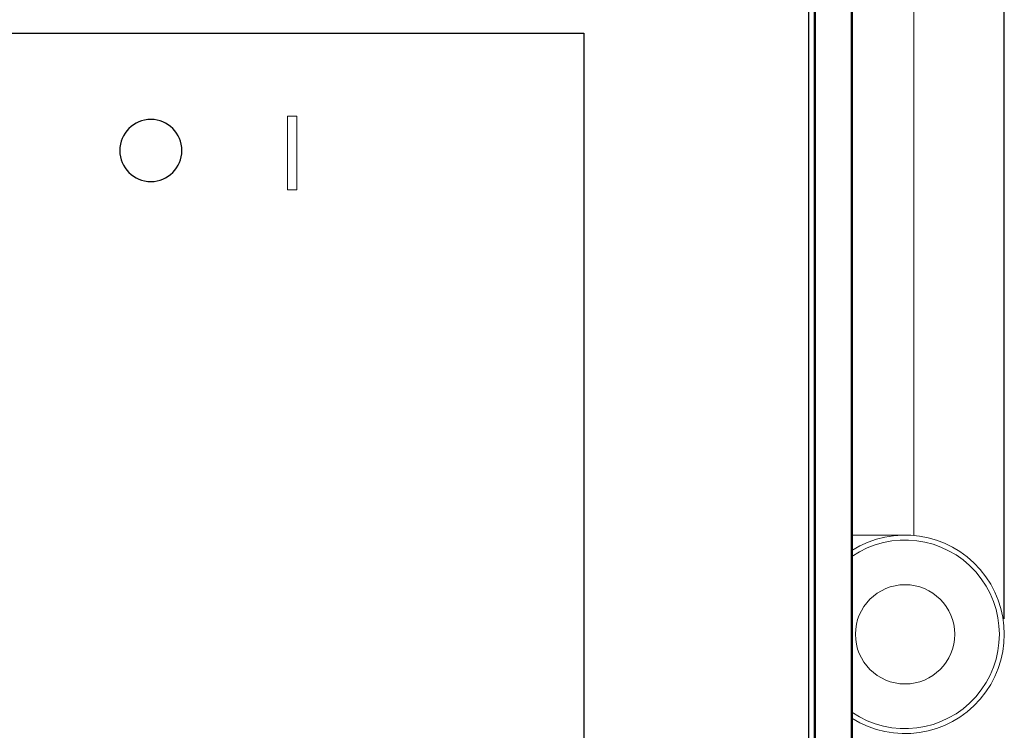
# Model space of a CAD drawing. Header units: millimetres. Extents: x 0 to 420, y 0 to 297.
# Tile 6 of 22: x 178 to 218, y 178 to 206. Entities that reach past the tile are written whole.
import ezdxf
from ezdxf.lldxf.tags import DXFTag

# ---------------------------------------------------------------- set-up
doc = ezdxf.new("R2010")
doc.units = ezdxf.units.MM
doc.layers.get('0').update_dxf_attribs({"color": 255})
doc.layers.add('main', color=5, linetype='Continuous', lineweight=50)
doc.layers.add('work', color=251, linetype='Continuous')
doc.styles.get("Standard").update_dxf_attribs({"font": 'win_eskd.shx', "width": 0.8, "oblique": 15})
tags = doc.linetypes.add('New Line6', pattern=[0.5, 0.2, -0.3]).pattern_tags.tags
tags[6:7] = [DXFTag(74, 4), DXFTag(75, 0), DXFTag(340, '0'), DXFTag(46, 1.0), DXFTag(50, 0.0), DXFTag(44, 0.0), DXFTag(45, 0.0)]
tags[4:5] = [DXFTag(74, 4), DXFTag(75, 0), DXFTag(340, '0'), DXFTag(46, 1.0), DXFTag(50, 0.0), DXFTag(44, 0.0), DXFTag(45, 0.0)]
doc.dimstyles.new('ISO-25', dxfattribs={"dimtxt": 3.5, "dimasz": 3.5, "dimexe": 1.25, "dimexo": 0.625, "dimtad": 1, "dimtxsty": 'Standard', "dimcen": 2.5, "dimadec": 0, "dimazin": 0, "dimtfac": 1, "dimtmove": 0, "dimatfit": 3, "dimfxl": 1, "dimarcsym": 0})

# ---------------------------------------------------------------- blocks, each defined once
blk = doc.blocks.new('*D7')
at = {"layer": 'Defpoints', "color": 0, "transparency": 16777216}
for p in [(217.901, 244.868), (109.617, 181.424), (217.901, 181.424)]:
    blk.add_point(p, dxfattribs=at)
at = {"layer": 'work', "color": 0, "lineweight": -2, "transparency": 16777216}
for p, q in [((109.617, 182.049), (109.617, 246.118)), ((217.901, 182.049), (217.901, 246.118)), ((113.117, 244.868), (214.401, 244.868))]:
    blk.add_line(p, q, dxfattribs=at)
at = {"layer": 'work', "color": 0, "transparency": 16777216}
for points in [[(113.117, 245.451), (113.117, 244.284), (109.617, 244.868)], [(214.401, 245.451), (214.401, 244.284), (217.901, 244.868)]]:
    blk.add_solid(points, dxfattribs=at)
at = {"layer": 'work', "color": 0, "transparency": 16777216, "insert": (163.759, 247.243), "char_height": 3.5, "attachment_point": 5}
blk.add_mtext('108', dxfattribs=at)

msp = doc.modelspace()

# ---------------------------------------------------------------- linework, layer by layer
at = {"color": 7, "linetype": 'New Line6', "lineweight": 15, "ltscale": 5}
for p, q in [((214.259, 185.408), (214.259, 228.424)), ((213.883, 185.424), (211.759, 185.424))]:
    msp.add_line(p, q, dxfattribs=at)
at = {"color": 2, "lineweight": 30}
msp.add_line((210.009, 225.174), (210.009, 132.674), dxfattribs=at)
at = {"color": 7, "linetype": 'New Line6', "lineweight": 15, "ltscale": 5}
msp.add_circle((213.901, 181.424), 2, dxfattribs=at)
for radius, start, end in [(4, 237.6193, 122.3807), (3.801, 235.6927, 124.3073)]:
    msp.add_arc((213.901, 181.424), radius, start, end, dxfattribs=at)
at = {"color": 2, "lineweight": 30}
msp.add_open_spline([(163.188, 154.281), (163.188, 154.281), (126.553, 154.281), (126.553, 154.281), (126.553, 154.281), (126.553, 154.281), (126.553, 205.649), (126.553, 205.649), (126.553, 205.649), (126.553, 205.649), (200.961, 205.649), (200.961, 205.649), (200.961, 205.649), (200.961, 205.649), (200.961, 154.281), (200.961, 154.281), (200.961, 154.281), (200.961, 154.281), (175.862, 154.281), (175.862, 154.281)], degree=3, knots=[0, 0, 0, 0, 0.166667, 0.166667, 0.166667, 0.166667, 0.333333, 0.333333, 0.333333, 0.333333, 0.5, 0.5, 0.5, 0.5, 0.666667, 0.666667, 0.666667, 0.666667, 1, 1, 1, 1], dxfattribs=at)
at = {"color": 2}
msp.add_open_spline([(183.509, 202.174), (184.198, 202.174), (184.759, 201.613), (184.759, 200.924), (184.759, 200.924), (184.759, 200.236), (184.198, 199.674), (183.509, 199.674), (183.509, 199.674), (182.821, 199.674), (182.259, 200.236), (182.259, 200.924), (182.259, 200.924), (182.259, 201.613), (182.821, 202.174), (183.509, 202.174)], degree=3, knots=[0, 0, 0, 0, 0.2, 0.2, 0.2, 0.2, 0.4, 0.4, 0.4, 0.4, 0.6, 0.6, 0.6, 0.6, 1, 1, 1, 1], dxfattribs=at)
at = {"color": 2, "lineweight": 0}
msp.add_open_spline([(189.009, 199.338), (189.009, 199.338), (189.009, 202.308), (189.009, 202.308), (189.009, 202.308), (189.009, 202.308), (189.386, 202.308), (189.386, 202.308), (189.386, 202.308), (189.386, 202.308), (189.386, 199.338), (189.386, 199.338), (189.386, 199.338), (189.386, 199.338), (189.009, 199.338), (189.009, 199.338)], degree=3, knots=[0, 0, 0, 0, 0.2, 0.2, 0.2, 0.2, 0.4, 0.4, 0.4, 0.4, 0.6, 0.6, 0.6, 0.6, 1, 1, 1, 1], dxfattribs=at)
at = {"layer": 'main'}
for p, q in [((211.759, 225.924), (211.759, 131.924)), ((210.259, 225.424), (210.259, 132.424))]:
    msp.add_line(p, q, dxfattribs=at)

# ---------------------------------------------------------------- dimensions: what is measured, and where the dimension line sits
at = {"layer": 'work', "color": 2}
dim = msp.add_linear_dim(base=(217.901, 244.868), p1=(109.617, 181.424), p2=(217.901, 181.424), text='108', dimstyle='ISO-25', dxfattribs=at)
dim.commit()
dim.dimension.update_dxf_attribs({"geometry": '*D7', "text_midpoint": (163.759, 247.243)})

doc.saveas('drawing.dxf')
